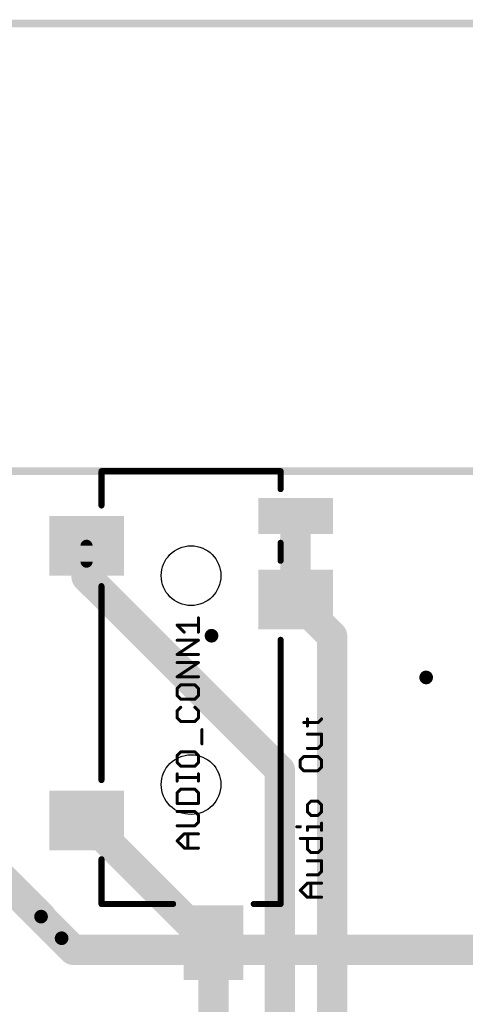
# Model space of a CAD drawing. Extents: x -10 to 150, y -20 to 180.
# Tile 64 of 70: x 32 to 47, y 147 to 180. Entities that reach past the tile are written whole.
import ezdxf

# ---------------------------------------------------------------- set-up
doc = ezdxf.new("R2010")
doc.units = 0
for name, color, linetype in [('1', 12, 'CONTINUOUS'), ('16', 132, 'CONTINUOUS'), ('18', 110, 'CONTINUOUS'), ('20', 6, 'CONTINUOUS'), ('21', 253, 'CONTINUOUS'), ('23', 53, 'CONTINUOUS'), ('25', 253, 'CONTINUOUS')]:
    doc.layers.add(name, color=color, linetype=linetype)

# ---------------------------------------------------------------- blocks, each defined once
blk = doc.blocks.new('RECT')
blk.add_solid([(-0.5, -0.5), (0.5, -0.5), (-0.5, 0.5), (0.5, 0.5)])
blk = doc.blocks.new('ROUNDV')
at = {"const_width": 0.5}
blk.add_lwpolyline([(0, -0.25, 1), (0, 0.25, 1), (0, -0.25)], format="xyb", dxfattribs=at)

msp = doc.modelspace()

# ---------------------------------------------------------------- linework, layer by layer
at = {"layer": '1'}
for points, const_width in [([(150, 180), (-10, 180)], 0.254), ([(41.3206, 163.5), (41.3206, 160.7)], 1.016), ([(34.3206, 161.4626), (34.3206, 162.5)], 1.016), ([(34.3206, 162.5), (34.3206, 161.9706)], 0.4064), ([(40.7924, 154.9908), (34.3206, 161.4626)], 1.016), ([(41.3206, 160.7), (42.545, 159.474)], 1.016), ([(42.545, 159.474), (42.545, 133.223)], 1.016), ([(40.7924, 133.1976), (40.7924, 154.9908)], 1.016), ([(34.3206, 153.3), (38.4206, 149.1984)], 1.016), ([(32.7965, 150.0759), (31.0363, 151.8361)], 1.016), ([(31.1963, 151.6456), (33.4975, 149.3444)], 1.016), ([(33.4772, 149.352), (33.4848, 149.352)], 0.254), ([(33.4975, 149.3444), (33.4848, 149.3444)], 0.254), ([(38.4206, 149.1984), (38.5706, 149.2)], 1.016), ([(38.5706, 149.2), (38.5706, 133.1842)], 1.016)]:
    msp.add_lwpolyline(points, dxfattribs=dict(at, const_width=const_width))
for points, const_width in [([(41.5746, 163.5, 1), (41.0666, 163.5)], 0.508), ([(34.5746, 162.5, 1), (34.0666, 162.5)], 0.508), ([(34.4222, 162.5, 1), (34.219, 162.5)], 0.2032), ([(34.219, 161.9706, 1), (34.4222, 161.9706)], 0.2032), ([(34.5002, 161.6422, 1), (34.141, 161.283)], 0.508), ([(34.0666, 161.4626, 1), (34.5746, 161.4626)], 0.508), ([(41.5003, 160.8795, 1), (41.1409, 160.5205)], 0.508), ([(41.0666, 160.7, 1), (41.5746, 160.7)], 0.508), ([(42.799, 159.474, 1), (42.291, 159.474)], 0.508), ([(42.3653, 159.2945, 1), (42.7247, 159.6535)], 0.508), ([(41.0464, 154.9908, 1), (40.5384, 154.9908)], 0.508), ([(40.6128, 154.8112, 1), (40.972, 155.1704)], 0.508), ([(34.5002, 153.4796, 1), (34.141, 153.1204)], 0.508), ([(32.6169, 149.8963, 1), (32.9761, 150.2555)], 0.508), ([(33.3179, 149.1648, 1), (33.6771, 149.524)], 0.508), ([(33.4772, 149.352, 0.4142), (33.4848, 149.3444)], 0.254), ([(33.5407, 149.352, 1), (33.4137, 149.352)], 0.127), ([(33.4772, 149.4155, 1), (33.4772, 149.2885)], 0.127), ([(33.4848, 149.352, 0.4142), (33.4848, 149.352)], 0.254), ([(33.4848, 149.4155, 1), (33.4848, 149.2885)], 0.127), ([(33.5483, 149.352, 1), (33.4213, 149.352)], 0.127), ([(33.4848, 149.4079, 1), (33.4848, 149.2809)], 0.127), ([(33.4848, 149.2885, 1), (33.4848, 149.4155)], 0.127), ([(33.4848, 149.2809, 1), (33.4848, 149.4079)], 0.127), ([(33.4975, 149.2809, 1), (33.4975, 149.4079)], 0.127), ([(38.4179, 149.4524, 1), (38.4233, 148.9444)], 0.508), ([(38.241, 149.0188, 1), (38.6002, 149.378)], 0.508), ([(38.8246, 149.2, 1), (38.3166, 149.2)], 0.508), ([(38.5733, 148.946, 1), (38.5679, 149.454)], 0.508)]:
    msp.add_lwpolyline(points, format="xyb", dxfattribs=dict(at, const_width=const_width))
at = {"layer": '16'}
for points, const_width in [([(150, 180), (-5, 180)], 0.254), ([(32.7965, 150.0454), (32.7965, 150.0759)], 1.016), ([(33.8785, 148.9634), (32.7965, 150.0454)], 1.016), ([(78.1583, 148.9634), (33.8785, 148.9634)], 1.016)]:
    msp.add_lwpolyline(points, dxfattribs=dict(at, const_width=const_width))
at = {"layer": '16', "const_width": 0.508}
for points in [[(33.0505, 150.0759, 1), (32.5425, 150.0759)], [(32.9761, 150.225, 1), (32.6169, 149.8658)], [(32.5425, 150.0454, 1), (33.0505, 150.0454)], [(33.8785, 149.2174, 1), (33.8785, 148.7094)], [(33.6989, 148.7838, 1), (34.0581, 149.143)]]:
    msp.add_lwpolyline(points, format="xyb", dxfattribs=at)
at = {"layer": '20', "const_width": 0.254}
msp.add_lwpolyline([(3, 165), (101.9644, 165)], dxfattribs=at)
at = {"layer": '20'}
for centre in [(37.8206, 161.5), (37.8206, 154.5)]:
    msp.add_circle(centre, 1, dxfattribs=at)
at = {"layer": '21'}
for points, const_width in [([(40.8206, 165), (34.8206, 165)], 0.2032), ([(34.8206, 164.95), (34.8206, 163.85)], 0.2032), ([(40.8206, 165), (40.8206, 164.4)], 0.2032), ([(40.8206, 162.6), (40.8206, 162)], 0.2032), ([(34.8206, 161.15), (34.8206, 154.65)], 0.2032), ([(40.8206, 150.5), (40.8206, 159.35)], 0.2032), ([(41.7174, 156.4615), (41.7174, 156.6987)], 0.1016), ([(42.0733, 156.5801), (42.1919, 156.6987)], 0.1016), ([(41.5988, 156.5801), (42.0733, 156.5801)], 0.1016), ([(42.1919, 156.1876), (41.7174, 156.1876)], 0.1016), ([(42.1919, 155.8317), (42.1919, 156.1876)], 0.1016), ([(41.7174, 155.713), (42.0733, 155.713)], 0.1016), ([(42.0733, 155.713), (42.1919, 155.8317)], 0.1016), ([(41.5988, 155.4392), (41.4801, 155.3205)], 0.1016), ([(42.0733, 155.4392), (41.5988, 155.4392)], 0.1016), ([(42.1919, 155.3205), (42.0733, 155.4392)], 0.1016), ([(41.4801, 155.3205), (41.4801, 155.0833)], 0.1016), ([(41.4801, 155.0833), (41.5988, 154.9646)], 0.1016), ([(42.0733, 154.9646), (42.1919, 155.0833)], 0.1016), ([(42.1919, 155.0833), (42.1919, 155.3205)], 0.1016), ([(41.5988, 154.9646), (42.0733, 154.9646)], 0.1016), ([(41.836, 153.9423), (41.7174, 153.8237)], 0.1016), ([(41.7174, 153.8237), (41.7174, 153.5864)], 0.1016), ([(42.0733, 153.9423), (41.836, 153.9423)], 0.1016), ([(42.1919, 153.8237), (42.0733, 153.9423)], 0.1016), ([(42.1919, 153.5864), (42.1919, 153.8237)], 0.1016), ([(41.7174, 153.5864), (41.836, 153.4678)], 0.1016), ([(41.836, 153.4678), (42.0733, 153.4678)], 0.1016), ([(42.0733, 153.4678), (42.1919, 153.5864)], 0.1016), ([(41.3615, 153.0875), (41.4801, 153.0875)], 0.1016), ([(41.7174, 152.9688), (41.7174, 153.0875)], 0.1016), ([(41.7174, 153.0875), (42.1919, 153.0875)], 0.1016), ([(42.1919, 152.9688), (42.1919, 153.2061)], 0.1016), ([(41.4801, 152.695), (42.1919, 152.695)], 0.1016), ([(41.7174, 152.3391), (41.7174, 152.695)], 0.1016), ([(42.1919, 152.695), (42.1919, 152.3391)], 0.1016), ([(34.8206, 150.5), (34.8206, 152)], 0.2032), ([(41.836, 152.2204), (41.7174, 152.3391)], 0.1016), ([(42.0733, 152.2204), (41.836, 152.2204)], 0.1016), ([(42.1919, 152.3391), (42.0733, 152.2204)], 0.1016), ([(42.1919, 151.9466), (41.7174, 151.9466)], 0.1016), ([(42.1919, 151.5907), (42.1919, 151.9466)], 0.1016), ([(41.7174, 151.472), (42.0733, 151.472)], 0.1016), ([(42.0733, 151.472), (42.1919, 151.5907)], 0.1016), ([(41.4801, 150.9609), (41.7174, 151.1981)], 0.1016), ([(41.7174, 151.1981), (42.1919, 151.1981)], 0.1016), ([(41.836, 150.7236), (41.836, 151.1981)], 0.1016), ([(41.7174, 150.7236), (41.4801, 150.9609)], 0.1016), ([(42.1919, 150.7236), (41.7174, 150.7236)], 0.1016), ([(34.8206, 150.5), (37.2206, 150.5)], 0.2032), ([(40.8206, 150.5), (39.9206, 150.5)], 0.2032)]:
    msp.add_lwpolyline(points, dxfattribs=dict(at, const_width=const_width))
for points, const_width in [([(34.8206, 165.0508, 1), (34.8206, 164.9492)], 0.1016), ([(34.8714, 164.95, 1), (34.7698, 164.95)], 0.1016), ([(40.8714, 165, 1), (40.7698, 165)], 0.1016), ([(40.8206, 164.9492, 1), (40.8206, 165.0508)], 0.1016), ([(40.7698, 164.4, 1), (40.8714, 164.4)], 0.1016), ([(34.7698, 163.85, 1), (34.8714, 163.85)], 0.1016), ([(40.8714, 162.6, 1), (40.7698, 162.6)], 0.1016), ([(40.7698, 162, 1), (40.8714, 162)], 0.1016), ([(34.8714, 161.15, 1), (34.7698, 161.15)], 0.1016), ([(40.8714, 159.35, 1), (40.7698, 159.35)], 0.1016), ([(41.7428, 156.6987, 1), (41.692, 156.6987)], 0.0508), ([(42.2099, 156.6808, 1), (42.174, 156.7167)], 0.0508), ([(41.5988, 156.6055, 1), (41.5988, 156.5547)], 0.0508), ([(41.692, 156.4615, 1), (41.7428, 156.4615)], 0.0508), ([(42.0553, 156.598, 1), (42.0913, 156.5621)], 0.0508), ([(42.0733, 156.5547, 1), (42.0733, 156.6055)], 0.0508), ([(41.7174, 156.213, 1), (41.7174, 156.1622)], 0.0508), ([(42.2173, 156.1876, 1), (42.1665, 156.1876)], 0.0508), ([(42.1919, 156.1622, 1), (42.1919, 156.213)], 0.0508), ([(41.7174, 155.7384, 1), (41.7174, 155.6876)], 0.0508), ([(42.0553, 155.731, 1), (42.0913, 155.6951)], 0.0508), ([(42.0733, 155.6876, 1), (42.0733, 155.7384)], 0.0508), ([(42.1665, 155.8317, 1), (42.2173, 155.8317)], 0.0508), ([(42.2099, 155.8137, 1), (42.174, 155.8496)], 0.0508), ([(41.5988, 155.4646, 1), (41.5988, 155.4138)], 0.0508), ([(41.6167, 155.4212, 1), (41.5808, 155.4571)], 0.0508), ([(42.0913, 155.4571, 1), (42.0553, 155.4212)], 0.0508), ([(42.0733, 155.4138, 1), (42.0733, 155.4646)], 0.0508), ([(41.5055, 155.3205, 1), (41.4547, 155.3205)], 0.0508), ([(41.4547, 155.0833, 1), (41.5055, 155.0833)], 0.0508), ([(41.4622, 155.3385, 1), (41.4981, 155.3026)], 0.0508), ([(41.4981, 155.1012, 1), (41.4622, 155.0653)], 0.0508), ([(42.2173, 155.3205, 1), (42.1665, 155.3205)], 0.0508), ([(42.1665, 155.0833, 1), (42.2173, 155.0833)], 0.0508), ([(42.174, 155.3026, 1), (42.2099, 155.3385)], 0.0508), ([(42.2099, 155.0653, 1), (42.174, 155.1012)], 0.0508), ([(41.5988, 154.99, 1), (41.5988, 154.9392)], 0.0508), ([(41.5808, 154.9467, 1), (41.6167, 154.9826)], 0.0508), ([(42.0553, 154.9826, 1), (42.0913, 154.9467)], 0.0508), ([(42.0733, 154.9392, 1), (42.0733, 154.99)], 0.0508), ([(34.7698, 154.65, 1), (34.8714, 154.65)], 0.1016), ([(41.6994, 153.8417, 1), (41.7354, 153.8057)], 0.0508), ([(41.7428, 153.8237, 1), (41.692, 153.8237)], 0.0508), ([(41.836, 153.9677, 1), (41.836, 153.9169)], 0.0508), ([(41.854, 153.9244, 1), (41.8181, 153.9603)], 0.0508), ([(42.0913, 153.9603, 1), (42.0553, 153.9244)], 0.0508), ([(42.0733, 153.9169, 1), (42.0733, 153.9677)], 0.0508), ([(42.2173, 153.8237, 1), (42.1665, 153.8237)], 0.0508), ([(42.174, 153.8057, 1), (42.2099, 153.8417)], 0.0508), ([(41.7354, 153.6044, 1), (41.6994, 153.5685)], 0.0508), ([(41.692, 153.5864, 1), (41.7428, 153.5864)], 0.0508), ([(41.836, 153.4932, 1), (41.836, 153.4424)], 0.0508), ([(41.8181, 153.4498, 1), (41.854, 153.4858)], 0.0508), ([(42.0553, 153.4858, 1), (42.0913, 153.4498)], 0.0508), ([(42.0733, 153.4424, 1), (42.0733, 153.4932)], 0.0508), ([(42.1665, 153.5864, 1), (42.2173, 153.5864)], 0.0508), ([(42.2099, 153.5685, 1), (42.174, 153.6044)], 0.0508), ([(41.3615, 153.1129, 1), (41.3615, 153.0621)], 0.0508), ([(41.4801, 153.0621, 1), (41.4801, 153.1129)], 0.0508), ([(41.7428, 153.0875, 1), (41.692, 153.0875)], 0.0508), ([(41.7174, 153.1129, 1), (41.7174, 153.0621)], 0.0508), ([(42.2173, 153.2061, 1), (42.1665, 153.2061)], 0.0508), ([(42.1919, 153.0621, 1), (42.1919, 153.1129)], 0.0508), ([(41.4801, 152.7204, 1), (41.4801, 152.6696)], 0.0508), ([(41.692, 152.9688, 1), (41.7428, 152.9688)], 0.0508), ([(41.7428, 152.695, 1), (41.692, 152.695)], 0.0508), ([(42.1665, 152.9688, 1), (42.2173, 152.9688)], 0.0508), ([(42.2173, 152.695, 1), (42.1665, 152.695)], 0.0508), ([(42.1919, 152.6696, 1), (42.1919, 152.7204)], 0.0508), ([(34.8714, 152, 1), (34.7698, 152)], 0.1016), ([(41.7354, 152.357, 1), (41.6994, 152.3211)], 0.0508), ([(41.692, 152.3391, 1), (41.7428, 152.3391)], 0.0508), ([(41.836, 152.2458, 1), (41.836, 152.195)], 0.0508), ([(41.8181, 152.2025, 1), (41.854, 152.2384)], 0.0508), ([(42.0553, 152.2384, 1), (42.0913, 152.2025)], 0.0508), ([(42.0733, 152.195, 1), (42.0733, 152.2458)], 0.0508), ([(42.1665, 152.3391, 1), (42.2173, 152.3391)], 0.0508), ([(42.2099, 152.3211, 1), (42.174, 152.357)], 0.0508), ([(41.7174, 151.972, 1), (41.7174, 151.9212)], 0.0508), ([(42.2173, 151.9466, 1), (42.1665, 151.9466)], 0.0508), ([(42.1919, 151.9212, 1), (42.1919, 151.972)], 0.0508), ([(41.7174, 151.4974, 1), (41.7174, 151.4466)], 0.0508), ([(42.0553, 151.49, 1), (42.0913, 151.4541)], 0.0508), ([(42.0733, 151.4466, 1), (42.0733, 151.4974)], 0.0508), ([(42.1665, 151.5907, 1), (42.2173, 151.5907)], 0.0508), ([(42.2099, 151.5727, 1), (42.174, 151.6086)], 0.0508), ([(41.7174, 151.2235, 1), (41.7174, 151.1727)], 0.0508), ([(41.7354, 151.1802, 1), (41.6994, 151.2161)], 0.0508), ([(41.8614, 151.1981, 1), (41.8106, 151.1981)], 0.0508), ([(42.1919, 151.1727, 1), (42.1919, 151.2235)], 0.0508), ([(41.4981, 150.9788, 1), (41.4622, 150.9429)], 0.0508), ([(41.4622, 150.9788, 1), (41.4981, 150.9429)], 0.0508), ([(41.7174, 150.749, 1), (41.7174, 150.6982)], 0.0508), ([(41.6994, 150.7056, 1), (41.7354, 150.7416)], 0.0508), ([(42.1919, 150.6982, 1), (42.1919, 150.749)], 0.0508), ([(34.8206, 150.5508, 1), (34.8206, 150.4492)], 0.1016), ([(34.7698, 150.5, 1), (34.8714, 150.5)], 0.1016), ([(37.2206, 150.4492, 1), (37.2206, 150.5508)], 0.1016), ([(39.9206, 150.5508, 1), (39.9206, 150.4492)], 0.1016), ([(40.7698, 150.5, 1), (40.8714, 150.5)], 0.1016), ([(40.8206, 150.4492, 1), (40.8206, 150.5508)], 0.1016), ([(41.8106, 150.7236, 1), (41.8614, 150.7236)], 0.0508)]:
    msp.add_lwpolyline(points, format="xyb", dxfattribs=dict(at, const_width=const_width))
at = {"layer": '23'}
msp.add_point((37.8206, 165), dxfattribs=at)
at = {"layer": '25', "const_width": 0.1016}
for points in [[(38.067, 159.6085), (38.067, 160.083)], [(37.5924, 159.6085), (37.3552, 159.8457)], [(37.3552, 159.8457), (38.067, 159.8457)], [(37.3552, 158.86), (38.067, 159.3346)], [(38.067, 159.3346), (37.3552, 159.3346)], [(38.067, 158.86), (37.3552, 158.86)], [(37.3552, 158.1116), (38.067, 158.5862)], [(38.067, 158.5862), (37.3552, 158.5862)], [(38.067, 158.1116), (37.3552, 158.1116)], [(37.4738, 157.8378), (37.3552, 157.7191)], [(37.3552, 157.7191), (37.3552, 157.4819)], [(37.9483, 157.8378), (37.4738, 157.8378)], [(38.067, 157.7191), (37.9483, 157.8378)], [(38.067, 157.4819), (38.067, 157.7191)], [(37.3552, 157.4819), (37.4738, 157.3632)], [(37.4738, 157.3632), (37.9483, 157.3632)], [(37.9483, 157.3632), (38.067, 157.4819)], [(37.4738, 157.0893), (37.3552, 156.9707)], [(38.067, 156.9707), (37.9483, 157.0893)], [(37.3552, 156.9707), (37.3552, 156.7334)], [(37.3552, 156.7334), (37.4738, 156.6148)], [(37.9483, 156.6148), (38.067, 156.7334)], [(38.067, 156.7334), (38.067, 156.9707)], [(37.4738, 156.6148), (37.9483, 156.6148)], [(38.1856, 155.8664), (38.1856, 156.3409)], [(37.4738, 155.5925), (37.3552, 155.4739)], [(37.3552, 155.4739), (37.3552, 155.2366)], [(37.9483, 155.5925), (37.4738, 155.5925)], [(38.067, 155.4739), (37.9483, 155.5925)], [(38.067, 155.2366), (38.067, 155.4739)], [(37.3552, 155.2366), (37.4738, 155.118)], [(37.4738, 155.118), (37.9483, 155.118)], [(37.9483, 155.118), (38.067, 155.2366)], [(37.3552, 154.619), (37.3552, 154.8563)], [(38.067, 154.7377), (37.3552, 154.7377)], [(38.067, 154.619), (38.067, 154.8563)], [(37.4738, 154.3451), (37.3552, 154.2265)], [(37.9483, 154.3451), (37.4738, 154.3451)], [(38.067, 154.2265), (37.9483, 154.3451)], [(37.3552, 154.2265), (37.3552, 153.8706)], [(38.067, 153.8706), (38.067, 154.2265)], [(37.3552, 153.8706), (38.067, 153.8706)], [(37.9483, 153.5967), (37.3552, 153.5967)], [(38.067, 153.4781), (37.9483, 153.5967)], [(38.067, 153.2408), (38.067, 153.4781)], [(37.3552, 153.1222), (37.9483, 153.1222)], [(37.9483, 153.1222), (38.067, 153.2408)], [(37.3552, 152.611), (37.5924, 152.8483)], [(37.5924, 152.8483), (38.067, 152.8483)], [(37.7111, 152.3738), (37.7111, 152.8483)], [(37.5924, 152.3738), (37.3552, 152.611)], [(38.067, 152.3738), (37.5924, 152.3738)]]:
    msp.add_lwpolyline(points, dxfattribs=at)
at = {"layer": '25', "const_width": 0.0508}
for points in [[(38.0924, 160.083, 1), (38.0416, 160.083)], [(37.3731, 159.8637, 1), (37.3372, 159.8278)], [(37.3552, 159.8711, 1), (37.3552, 159.8203)], [(38.067, 159.8203, 1), (38.067, 159.8711)], [(37.3552, 159.36, 1), (37.3552, 159.3092)], [(37.5745, 159.5905, 1), (37.6104, 159.6264)], [(38.0416, 159.6085, 1), (38.0924, 159.6085)], [(38.0811, 159.3135, 1), (38.0529, 159.3557)], [(38.067, 159.3092, 1), (38.067, 159.36)], [(37.3552, 158.8854, 1), (37.3552, 158.8346)], [(37.3411, 158.8812, 1), (37.3693, 158.8389)], [(38.067, 158.8346, 1), (38.067, 158.8854)], [(37.3552, 158.6116, 1), (37.3552, 158.5608)], [(38.0811, 158.565, 1), (38.0529, 158.6073)], [(38.067, 158.5608, 1), (38.067, 158.6116)], [(37.3552, 158.137, 1), (37.3552, 158.0862)], [(37.3411, 158.1328, 1), (37.3693, 158.0905)], [(38.067, 158.0862, 1), (38.067, 158.137)], [(37.3806, 157.7191, 1), (37.3298, 157.7191)], [(37.3372, 157.7371, 1), (37.3731, 157.7012)], [(37.4738, 157.8632, 1), (37.4738, 157.8124)], [(37.4918, 157.8198, 1), (37.4558, 157.8557)], [(37.9663, 157.8557, 1), (37.9304, 157.8198)], [(37.9483, 157.8124, 1), (37.9483, 157.8632)], [(38.0924, 157.7191, 1), (38.0416, 157.7191)], [(38.049, 157.7012, 1), (38.0849, 157.7371)], [(37.3731, 157.4998, 1), (37.3372, 157.4639)], [(37.3298, 157.4819, 1), (37.3806, 157.4819)], [(37.4738, 157.3886, 1), (37.4738, 157.3378)], [(37.4558, 157.3453, 1), (37.4918, 157.3812)], [(37.9304, 157.3812, 1), (37.9663, 157.3453)], [(37.9483, 157.3378, 1), (37.9483, 157.3886)], [(38.0416, 157.4819, 1), (38.0924, 157.4819)], [(38.0849, 157.4639, 1), (38.049, 157.4998)], [(37.4918, 157.0714, 1), (37.4558, 157.1073)], [(37.9663, 157.1073, 1), (37.9304, 157.0714)], [(37.3372, 156.9887, 1), (37.3731, 156.9527)], [(37.3806, 156.9707, 1), (37.3298, 156.9707)], [(37.3731, 156.7514, 1), (37.3372, 156.7155)], [(37.3298, 156.7334, 1), (37.3806, 156.7334)], [(38.0924, 156.9707, 1), (38.0416, 156.9707)], [(38.0416, 156.7334, 1), (38.0924, 156.7334)], [(38.049, 156.9527, 1), (38.0849, 156.9887)], [(38.0849, 156.7155, 1), (38.049, 156.7514)], [(37.4738, 156.6402, 1), (37.4738, 156.5894)], [(37.4558, 156.5968, 1), (37.4918, 156.6328)], [(37.9304, 156.6328, 1), (37.9663, 156.5968)], [(37.9483, 156.5894, 1), (37.9483, 156.6402)], [(38.211, 156.3409, 1), (38.1602, 156.3409)], [(38.1602, 155.8664, 1), (38.211, 155.8664)], [(37.3806, 155.4739, 1), (37.3298, 155.4739)], [(37.3372, 155.4918, 1), (37.3731, 155.4559)], [(37.4738, 155.6179, 1), (37.4738, 155.5671)], [(37.4918, 155.5745, 1), (37.4558, 155.6105)], [(37.9663, 155.6105, 1), (37.9304, 155.5745)], [(37.9483, 155.5671, 1), (37.9483, 155.6179)], [(38.0924, 155.4739, 1), (38.0416, 155.4739)], [(38.049, 155.4559, 1), (38.0849, 155.4918)], [(37.3731, 155.2546, 1), (37.3372, 155.2186)], [(37.3298, 155.2366, 1), (37.3806, 155.2366)], [(37.4738, 155.1434, 1), (37.4738, 155.0926)], [(37.4558, 155.1, 1), (37.4918, 155.1359)], [(37.9304, 155.1359, 1), (37.9663, 155.1)], [(37.9483, 155.0926, 1), (37.9483, 155.1434)], [(38.0416, 155.2366, 1), (38.0924, 155.2366)], [(38.0849, 155.2186, 1), (38.049, 155.2546)], [(37.3806, 154.8563, 1), (37.3298, 154.8563)], [(37.3552, 154.7631, 1), (37.3552, 154.7123)], [(38.0924, 154.8563, 1), (38.0416, 154.8563)], [(38.067, 154.7123, 1), (38.067, 154.7631)], [(37.3298, 154.619, 1), (37.3806, 154.619)], [(37.4738, 154.3705, 1), (37.4738, 154.3197)], [(37.4918, 154.3272, 1), (37.4558, 154.3631)], [(37.9663, 154.3631, 1), (37.9304, 154.3272)], [(37.9483, 154.3197, 1), (37.9483, 154.3705)], [(38.0416, 154.619, 1), (38.0924, 154.619)], [(37.3806, 154.2265, 1), (37.3298, 154.2265)], [(37.3372, 154.2445, 1), (37.3731, 154.2086)], [(38.0924, 154.2265, 1), (38.0416, 154.2265)], [(38.049, 154.2086, 1), (38.0849, 154.2445)], [(37.3552, 153.896, 1), (37.3552, 153.8452)], [(37.3298, 153.8706, 1), (37.3806, 153.8706)], [(38.0416, 153.8706, 1), (38.0924, 153.8706)], [(38.067, 153.8452, 1), (38.067, 153.896)], [(37.3552, 153.6221, 1), (37.3552, 153.5713)], [(37.9663, 153.6147, 1), (37.9304, 153.5788)], [(37.9483, 153.5713, 1), (37.9483, 153.6221)], [(38.0924, 153.4781, 1), (38.0416, 153.4781)], [(38.049, 153.4601, 1), (38.0849, 153.4961)], [(37.3552, 153.1476, 1), (37.3552, 153.0968)], [(37.9304, 153.1402, 1), (37.9663, 153.1042)], [(37.9483, 153.0968, 1), (37.9483, 153.1476)], [(38.0416, 153.2408, 1), (38.0924, 153.2408)], [(38.0849, 153.2229, 1), (38.049, 153.2588)], [(37.5924, 152.8737, 1), (37.5924, 152.8229)], [(37.6104, 152.8304, 1), (37.5745, 152.8663)], [(37.7365, 152.8483, 1), (37.6857, 152.8483)], [(38.067, 152.8229, 1), (38.067, 152.8737)], [(37.3731, 152.629, 1), (37.3372, 152.5931)], [(37.3372, 152.629, 1), (37.3731, 152.5931)], [(37.5924, 152.3992, 1), (37.5924, 152.3484)], [(37.5745, 152.3558, 1), (37.6104, 152.3917)], [(38.067, 152.3484, 1), (38.067, 152.3992)], [(37.6857, 152.3738, 1), (37.7365, 152.3738)]]:
    msp.add_lwpolyline(points, format="xyb", dxfattribs=at)

# ---------------------------------------------------------------- block references
at = {"layer": '1', "yscale": 2.5, "rotation": 270}
for p, xscale in [((41.3206, 163.5), 1.2), ((34.3206, 162.5), 2), ((41.3206, 160.7), 2), ((34.3206, 153.3), 2)]:
    msp.add_blockref('RECT', p, dxfattribs=dict(at, xscale=xscale))
at = {"layer": '1', "xscale": 2, "yscale": 2.5}
msp.add_blockref('RECT', (38.5706, 149.2), dxfattribs=at)
at = {"layer": '18', "xscale": 0.4572, "yscale": 0.4572}
for p in [(38.5064, 159.4866), (38.5064, 159.4866), (45.6946, 158.0896), (45.6946, 158.0896), (32.7965, 150.0759), (32.7965, 150.0759), (33.4848, 149.352), (33.4848, 149.352)]:
    msp.add_blockref('ROUNDV', p, dxfattribs=at)

doc.saveas('drawing.dxf')
